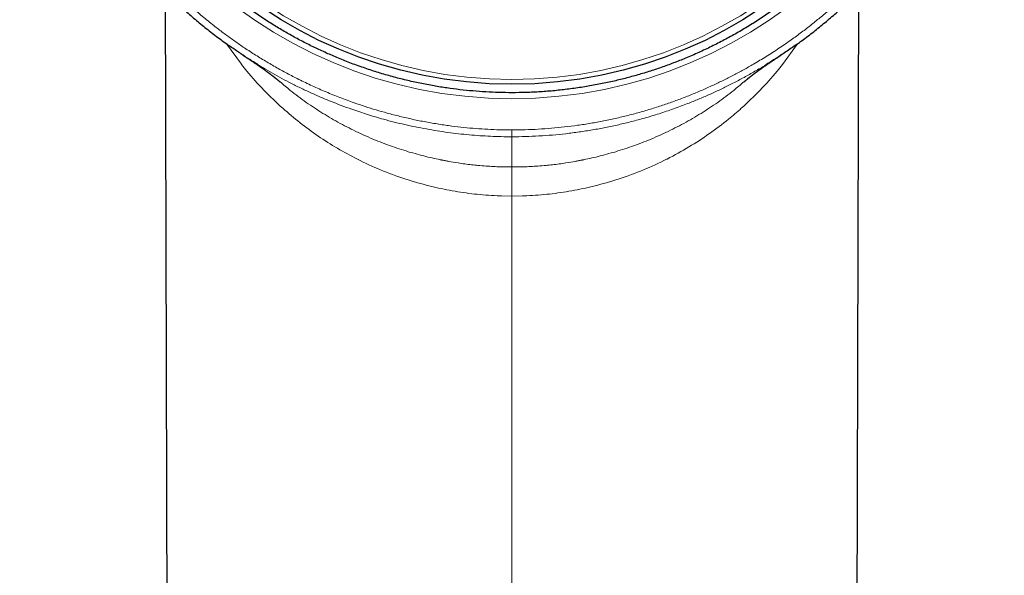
# Model space of a CAD drawing. Header units: millimetres. Extents: x 8 to 869, y 12 to 834.
# Tile 81 of 217: x 336 to 372, y 782 to 802. Entities that reach past the tile are written whole.
import ezdxf

# ---------------------------------------------------------------- set-up
doc = ezdxf.new("R2010")
doc.units = ezdxf.units.MM

msp = doc.modelspace()

# ---------------------------------------------------------------- linework, layer by layer
at = {"color": 252, "linetype": 'Continuous', "lineweight": 0}
for p, q in [((343.924, 801.608), (344.462, 800.866)), ((364.66, 801.61), (364.121, 800.864)), ((354.291, 798.233), (354.291, 798.481)), ((353.913, 796.08), (354.291, 796.074)), ((354.669, 796.08), (354.291, 796.074)), ((354.291, 796.074), (354.291, 715.089)), ((354.834, 796.087), (354.669, 796.08))]:
    msp.add_line(p, q, dxfattribs=at)
at = {"color": 7, "linetype": 'Continuous', "lineweight": 30, "flags": 128}
for points in [[(341.697, 803.5), (341.803, 762.625), (341.971, 697.913)], [(366.612, 697.913), (366.779, 762.625), (366.885, 803.5)]]:
    msp.add_lwpolyline(points, dxfattribs=at)
at = {"color": 252, "linetype": 'Continuous', "lineweight": 0}
for radius in [16.698, 15.998]:
    msp.add_circle((354.291, 816.314), radius, dxfattribs=at)
at = {"color": 7, "linetype": 'Continuous', "lineweight": 30}
msp.add_circle((354.291, 816.314), 16.174, dxfattribs=at)
for points, knots in [([(354.291, 834.166), (354.233, 834.166), (354.088, 834.166), (353.857, 834.162), (353.595, 834.154), (353.334, 834.141), (353.073, 834.125), (352.811, 834.105), (352.55, 834.081), (352.289, 834.054), (352.028, 834.022), (351.767, 833.987), (351.506, 833.947), (351.245, 833.904), (350.986, 833.857), (350.727, 833.806), (350.469, 833.752), (350.211, 833.693), (349.955, 833.631), (349.699, 833.565), (349.444, 833.496), (349.191, 833.422), (348.94, 833.345), (348.689, 833.265), (348.44, 833.18), (348.192, 833.092), (347.946, 833.001), (347.702, 832.906), (347.459, 832.808), (347.218, 832.706), (346.977, 832.6), (346.738, 832.49), (346.501, 832.378), (346.266, 832.261), (346.033, 832.142), (345.801, 832.019), (345.571, 831.892), (345.343, 831.762), (345.116, 831.628), (344.892, 831.491), (344.668, 831.351), (344.447, 831.207), (344.227, 831.059), (344.009, 830.908), (343.793, 830.753), (343.579, 830.596), (343.369, 830.436), (343.161, 830.273), (342.956, 830.108), (342.754, 829.94), (342.555, 829.769), (342.358, 829.595), (342.164, 829.418), (341.973, 829.239), (341.785, 829.057), (341.599, 828.872), (341.415, 828.685), (341.235, 828.494), (341.057, 828.301), (340.882, 828.104), (340.709, 827.906), (340.54, 827.704), (340.373, 827.5), (340.21, 827.294), (340.049, 827.085), (339.891, 826.873), (339.736, 826.658), (339.583, 826.442), (339.434, 826.222), (339.289, 826.001), (339.146, 825.777), (339.007, 825.552), (338.871, 825.325), (338.739, 825.096), (338.61, 824.865), (338.485, 824.633), (338.364, 824.4), (338.246, 824.165), (338.132, 823.929), (338.021, 823.69), (337.914, 823.45), (337.81, 823.209), (337.71, 822.966), (337.614, 822.722), (337.521, 822.477), (337.432, 822.231), (337.347, 821.983), (337.265, 821.733), (337.186, 821.482), (337.112, 821.23), (337.04, 820.976), (336.973, 820.721), (336.909, 820.464), (336.849, 820.206), (336.793, 819.948), (336.74, 819.688), (336.691, 819.428), (336.646, 819.167), (336.605, 818.906), (336.568, 818.643), (336.534, 818.381), (336.505, 818.118), (336.479, 817.855), (336.457, 817.592), (336.44, 817.329), (336.426, 817.066), (336.415, 816.803), (336.409, 816.54), (336.407, 816.278), (336.408, 816.015), (336.414, 815.752), (336.423, 815.488), (336.436, 815.225), (336.453, 814.962), (336.474, 814.699), (336.499, 814.437), (336.527, 814.175), (336.56, 813.913), (336.596, 813.652), (336.636, 813.391), (336.68, 813.13), (336.728, 812.87), (336.78, 812.61), (336.836, 812.35), (336.895, 812.091), (336.959, 811.833), (337.025, 811.576), (337.096, 811.32), (337.17, 811.066), (337.248, 810.814), (337.329, 810.564), (337.414, 810.314), (337.503, 810.067), (337.595, 809.82), (337.69, 809.576), (337.79, 809.332), (337.893, 809.09), (337.999, 808.85), (338.109, 808.61), (338.223, 808.372), (338.341, 808.136), (338.462, 807.9), (338.586, 807.667), (338.714, 807.435), (338.846, 807.205), (338.981, 806.976), (339.12, 806.749), (339.262, 806.525), (339.407, 806.302), (339.554, 806.083), (339.706, 805.865), (339.86, 805.65), (340.017, 805.436), (340.178, 805.226), (340.341, 805.017), (340.508, 804.811), (340.677, 804.608), (340.85, 804.407), (341.025, 804.208), (341.203, 804.013), (341.384, 803.82), (341.567, 803.63), (341.754, 803.443), (341.943, 803.258), (342.134, 803.077), (342.329, 802.898), (342.526, 802.722), (342.725, 802.548), (342.928, 802.377), (343.134, 802.209), (343.342, 802.044), (343.553, 801.881), (343.766, 801.722), (343.918, 801.611), (344.001, 801.553), (344.011, 801.546)], [0, 0, 0, 0, 0.003828, 0.009596, 0.015345, 0.021127, 0.02691, 0.032695, 0.038484, 0.044279, 0.050082, 0.055895, 0.06172, 0.067547, 0.073371, 0.079193, 0.085014, 0.090837, 0.096663, 0.102493, 0.108326, 0.11413, 0.119938, 0.12575, 0.131559, 0.137363, 0.143156, 0.148934, 0.154696, 0.160493, 0.166296, 0.172093, 0.177885, 0.183674, 0.189462, 0.195252, 0.201043, 0.206839, 0.212641, 0.218451, 0.22427, 0.230101, 0.235946, 0.241806, 0.247678, 0.253529, 0.259362, 0.265183, 0.270993, 0.276795, 0.28259, 0.28838, 0.294166, 0.29995, 0.305734, 0.311519, 0.317307, 0.3231, 0.328898, 0.334705, 0.340522, 0.346325, 0.352126, 0.357939, 0.363764, 0.369599, 0.375441, 0.381288, 0.387138, 0.39299, 0.39884, 0.404687, 0.410529, 0.416364, 0.42219, 0.428005, 0.433808, 0.439599, 0.445395, 0.451197, 0.457002, 0.462804, 0.468599, 0.474384, 0.480156, 0.485918, 0.491722, 0.497527, 0.503333, 0.509143, 0.514958, 0.520781, 0.526613, 0.532457, 0.538305, 0.544148, 0.549989, 0.555829, 0.561671, 0.567515, 0.573363, 0.579209, 0.585031, 0.590852, 0.596669, 0.602483, 0.608291, 0.614093, 0.619887, 0.625674, 0.631489, 0.637308, 0.643125, 0.64894, 0.654754, 0.660569, 0.666386, 0.672205, 0.678029, 0.683857, 0.689691, 0.695533, 0.701383, 0.707243, 0.713114, 0.71899, 0.724851, 0.730697, 0.736531, 0.742355, 0.74817, 0.753978, 0.759782, 0.765583, 0.771384, 0.777184, 0.782988, 0.788795, 0.794608, 0.800428, 0.806259, 0.812103, 0.817938, 0.823779, 0.829634, 0.835498, 0.841366, 0.847233, 0.853091, 0.858936, 0.864775, 0.870628, 0.876476, 0.882321, 0.888164, 0.894008, 0.899854, 0.905704, 0.91155, 0.917386, 0.923218, 0.929045, 0.934872, 0.940698, 0.946526, 0.952359, 0.958186, 0.96402, 0.969875, 0.975744, 0.981619, 0.987491, 0.993352, 0.999194, 1, 1, 1, 1]), ([(364.625, 801.584), (364.674, 801.62), (364.796, 801.707), (364.987, 801.849), (365.198, 802.011), (365.407, 802.175), (365.612, 802.343), (365.815, 802.512), (366.015, 802.685), (366.213, 802.86), (366.407, 803.038), (366.599, 803.219), (366.788, 803.403), (366.975, 803.589), (367.159, 803.779), (367.34, 803.971), (367.518, 804.165), (367.694, 804.363), (367.867, 804.564), (368.038, 804.767), (368.205, 804.973), (368.37, 805.181), (368.531, 805.392), (368.69, 805.605), (368.845, 805.821), (368.998, 806.039), (369.146, 806.258), (369.292, 806.48), (369.434, 806.703), (369.573, 806.929), (369.708, 807.157), (369.84, 807.386), (369.969, 807.617), (370.094, 807.85), (370.216, 808.085), (370.334, 808.322), (370.449, 808.56), (370.56, 808.799), (370.668, 809.04), (370.771, 809.282), (370.871, 809.525), (370.968, 809.77), (371.061, 810.017), (371.15, 810.265), (371.236, 810.514), (371.318, 810.765), (371.397, 811.017), (371.472, 811.272), (371.543, 811.527), (371.611, 811.783), (371.675, 812.039), (371.735, 812.297), (371.791, 812.555), (371.844, 812.816), (371.892, 813.076), (371.937, 813.337), (371.978, 813.598), (372.015, 813.859), (372.049, 814.121), (372.078, 814.383), (372.104, 814.645), (372.125, 814.907), (372.143, 815.17), (372.157, 815.433), (372.167, 815.696), (372.173, 815.96), (372.175, 816.225), (372.174, 816.488), (372.168, 816.752), (372.159, 817.014), (372.145, 817.278), (372.128, 817.541), (372.107, 817.805), (372.082, 818.068), (372.054, 818.329), (372.021, 818.59), (371.985, 818.851), (371.945, 819.112), (371.901, 819.373), (371.853, 819.632), (371.801, 819.891), (371.746, 820.15), (371.687, 820.407), (371.623, 820.665), (371.557, 820.921), (371.486, 821.175), (371.412, 821.429), (371.334, 821.681), (371.252, 821.932), (371.167, 822.181), (371.078, 822.43), (370.986, 822.676), (370.89, 822.92), (370.791, 823.163), (370.688, 823.404), (370.581, 823.644), (370.471, 823.883), (370.357, 824.121), (370.24, 824.356), (370.12, 824.589), (369.996, 824.821), (369.868, 825.052), (369.737, 825.281), (369.602, 825.509), (369.464, 825.734), (369.323, 825.956), (369.179, 826.177), (369.032, 826.395), (368.881, 826.611), (368.727, 826.825), (368.57, 827.037), (368.41, 827.246), (368.247, 827.454), (368.08, 827.659), (367.91, 827.862), (367.737, 828.063), (367.562, 828.26), (367.384, 828.454), (367.204, 828.645), (367.021, 828.834), (366.835, 829.02), (366.647, 829.203), (366.456, 829.383), (366.263, 829.56), (366.067, 829.734), (365.868, 829.905), (365.666, 830.074), (365.461, 830.241), (365.254, 830.404), (365.044, 830.565), (364.832, 830.722), (364.619, 830.876), (364.402, 831.027), (364.183, 831.175), (363.962, 831.32), (363.739, 831.462), (363.514, 831.6), (363.287, 831.734), (363.059, 831.865), (362.83, 831.992), (362.598, 832.116), (362.365, 832.237), (362.13, 832.354), (361.893, 832.467), (361.655, 832.577), (361.415, 832.684), (361.173, 832.787), (360.929, 832.887), (360.684, 832.983), (360.438, 833.075), (360.191, 833.163), (359.943, 833.248), (359.692, 833.329), (359.44, 833.407), (359.188, 833.481), (358.934, 833.552), (358.68, 833.618), (358.425, 833.681), (358.169, 833.74), (357.911, 833.795), (357.652, 833.847), (357.393, 833.894), (357.133, 833.938), (356.873, 833.978), (356.611, 834.015), (356.349, 834.047), (356.087, 834.076), (355.825, 834.101), (355.562, 834.122), (355.3, 834.138), (355.037, 834.151), (354.775, 834.161), (354.526, 834.166), (354.365, 834.166), (354.291, 834.166)], [0, 0, 0, 0, 0.004009, 0.009913, 0.015796, 0.021665, 0.027523, 0.033371, 0.03921, 0.045044, 0.050873, 0.0567, 0.062526, 0.068353, 0.074182, 0.080016, 0.085856, 0.091704, 0.097563, 0.103425, 0.109276, 0.115143, 0.12102, 0.126902, 0.132782, 0.138655, 0.144514, 0.150358, 0.156221, 0.162077, 0.167927, 0.173775, 0.179621, 0.185468, 0.191317, 0.197168, 0.203005, 0.208835, 0.21466, 0.220481, 0.2263, 0.23212, 0.237941, 0.243766, 0.249577, 0.255412, 0.261265, 0.267127, 0.27299, 0.278844, 0.28468, 0.290489, 0.296376, 0.302247, 0.308106, 0.313952, 0.31979, 0.325619, 0.331443, 0.337263, 0.343081, 0.348899, 0.354718, 0.36054, 0.366367, 0.3722, 0.378042, 0.383899, 0.389691, 0.395499, 0.401327, 0.407168, 0.413014, 0.418852, 0.424674, 0.430472, 0.436295, 0.442134, 0.447971, 0.453807, 0.459645, 0.465484, 0.471328, 0.477178, 0.483032, 0.488877, 0.494713, 0.500545, 0.506372, 0.512198, 0.518024, 0.523853, 0.529631, 0.535416, 0.541219, 0.547035, 0.552855, 0.558672, 0.564477, 0.570263, 0.576065, 0.581923, 0.58777, 0.593608, 0.599437, 0.605262, 0.611082, 0.616901, 0.622719, 0.62854, 0.634363, 0.640191, 0.646026, 0.65187, 0.657725, 0.663592, 0.669424, 0.675227, 0.681034, 0.686843, 0.692651, 0.698456, 0.704256, 0.710049, 0.71584, 0.721639, 0.727457, 0.733288, 0.739125, 0.744964, 0.750795, 0.756614, 0.762421, 0.768291, 0.774145, 0.779986, 0.785815, 0.791634, 0.797445, 0.80325, 0.809051, 0.81485, 0.820648, 0.826447, 0.832249, 0.838056, 0.843869, 0.849691, 0.855525, 0.861304, 0.867098, 0.872911, 0.878735, 0.884563, 0.890386, 0.896194, 0.901982, 0.907793, 0.913619, 0.919442, 0.925264, 0.931087, 0.936912, 0.942741, 0.948576, 0.954416, 0.960246, 0.966068, 0.971883, 0.977695, 0.983505, 0.989314, 0.995124, 1, 1, 1, 1]), ([(370.771, 816.314), (370.769, 816.487), (370.766, 816.832), (370.741, 817.349), (370.7, 817.865), (370.643, 818.38), (370.57, 818.892), (370.481, 819.403), (370.379, 819.895), (370.266, 820.371), (370.142, 820.829), (370.006, 821.284), (369.856, 821.734), (369.694, 822.18), (369.513, 822.635), (369.313, 823.097), (369.093, 823.565), (368.857, 824.027), (368.608, 824.48), (368.344, 824.926), (368.067, 825.363), (367.784, 825.78), (367.497, 826.176), (367.208, 826.552), (366.908, 826.919), (366.597, 827.278), (366.276, 827.628), (365.935, 827.979), (365.574, 828.329), (365.191, 828.678), (364.797, 829.014), (364.393, 829.338), (363.979, 829.648), (363.555, 829.946), (363.135, 830.223), (362.718, 830.479), (362.307, 830.715), (361.889, 830.94), (361.464, 831.153), (361.034, 831.353), (360.585, 831.547), (360.117, 831.732), (359.63, 831.908), (359.138, 832.068), (358.64, 832.212), (358.139, 832.341), (357.633, 832.454), (357.139, 832.548), (356.656, 832.625), (356.185, 832.687), (355.713, 832.734), (355.24, 832.769), (354.766, 832.789), (354.277, 832.796), (353.773, 832.788), (353.256, 832.764), (352.74, 832.723), (352.225, 832.666), (351.713, 832.593), (351.203, 832.504), (350.71, 832.402), (350.234, 832.289), (349.776, 832.165), (349.321, 832.029), (348.871, 831.879), (348.425, 831.717), (347.97, 831.536), (347.508, 831.336), (347.04, 831.116), (346.579, 830.881), (346.125, 830.631), (345.679, 830.367), (345.242, 830.09), (344.826, 829.807), (344.43, 829.52), (344.053, 829.231), (343.686, 828.931), (343.327, 828.62), (342.977, 828.299), (342.626, 827.958), (342.276, 827.597), (341.928, 827.214), (341.591, 826.82), (341.268, 826.416), (340.957, 826.002), (340.659, 825.578), (340.383, 825.158), (340.127, 824.741), (339.89, 824.33), (339.665, 823.912), (339.452, 823.487), (339.252, 823.057), (339.058, 822.608), (338.873, 822.14), (338.697, 821.653), (338.537, 821.161), (338.393, 820.663), (338.264, 820.162), (338.151, 819.656), (338.057, 819.162), (337.98, 818.679), (337.919, 818.208), (337.871, 817.736), (337.837, 817.263), (337.816, 816.789), (337.809, 816.3), (337.817, 815.796), (337.841, 815.279), (337.882, 814.763), (337.939, 814.248), (338.012, 813.736), (338.101, 813.226), (338.203, 812.733), (338.316, 812.257), (338.44, 811.799), (338.576, 811.344), (338.726, 810.894), (338.889, 810.448), (339.069, 809.993), (339.269, 809.531), (339.49, 809.063), (339.725, 808.602), (339.974, 808.148), (340.238, 807.702), (340.515, 807.265), (340.798, 806.849), (341.085, 806.453), (341.374, 806.076), (341.675, 805.709), (341.985, 805.35), (342.306, 805), (342.647, 804.649), (343.008, 804.299), (343.391, 803.951), (343.785, 803.614), (344.189, 803.291), (344.603, 802.98), (345.027, 802.682), (345.447, 802.406), (345.864, 802.15), (346.275, 801.913), (346.693, 801.688), (347.118, 801.475), (347.548, 801.275), (347.997, 801.081), (348.465, 800.896), (348.952, 800.721), (349.445, 800.561), (349.942, 800.416), (350.443, 800.287), (350.949, 800.174), (351.443, 800.08), (351.926, 800.003), (352.397, 799.942), (352.869, 799.894), (353.342, 799.86), (353.816, 799.839), (354.305, 799.832), (354.809, 799.84), (355.326, 799.864), (355.842, 799.905), (356.357, 799.962), (356.869, 800.035), (357.38, 800.124), (357.872, 800.226), (358.348, 800.339), (358.806, 800.463), (359.261, 800.599), (359.711, 800.749), (360.157, 800.912), (360.612, 801.092), (361.074, 801.292), (361.542, 801.513), (362.004, 801.748), (362.457, 801.997), (362.903, 802.261), (363.34, 802.538), (363.757, 802.821), (364.153, 803.108), (364.529, 803.397), (364.896, 803.698), (365.255, 804.008), (365.605, 804.329), (365.956, 804.67), (366.306, 805.031), (366.655, 805.414), (366.991, 805.808), (367.315, 806.212), (367.625, 806.626), (367.923, 807.05), (368.2, 807.47), (368.456, 807.887), (368.692, 808.298), (368.917, 808.716), (369.13, 809.141), (369.33, 809.571), (369.524, 810.02), (369.709, 810.488), (369.885, 810.975), (370.045, 811.468), (370.189, 811.965), (370.318, 812.466), (370.431, 812.972), (370.525, 813.466), (370.602, 813.949), (370.664, 814.42), (370.711, 814.892), (370.745, 815.365), (370.767, 815.84), (370.769, 816.156), (370.771, 816.314)], [0, 0, 0, 0, 0.005, 0.01, 0.015, 0.0199999, 0.0249999, 0.0299999, 0.0349999, 0.0395832, 0.0441666, 0.0487499, 0.0533333, 0.0579166, 0.0625, 0.0675, 0.0725, 0.0775, 0.0824999, 0.0874999, 0.0924999, 0.0974999, 0.1020832, 0.1066666, 0.1112499, 0.1158333, 0.1204166, 0.125, 0.13, 0.135, 0.14, 0.1449999, 0.1499999, 0.1549999, 0.1599999, 0.1645832, 0.1691666, 0.1737499, 0.1783333, 0.1829166, 0.1875, 0.1925, 0.1975, 0.2025, 0.2074999, 0.2124999, 0.2174999, 0.2224999, 0.2270832, 0.2316666, 0.2362499, 0.2408333, 0.2454166, 0.25, 0.255, 0.26, 0.265, 0.2699999, 0.2749999, 0.2799999, 0.2849999, 0.2895832, 0.2941666, 0.2987499, 0.3033333, 0.3079166, 0.3125, 0.3175, 0.3225, 0.3275, 0.3324999, 0.3374999, 0.3424999, 0.3474999, 0.3520832, 0.3566666, 0.3612499, 0.3658333, 0.3704166, 0.375, 0.38, 0.385, 0.39, 0.3949999, 0.3999999, 0.4049999, 0.4099999, 0.4145832, 0.4191666, 0.4237499, 0.4283333, 0.4329166, 0.4375, 0.4425, 0.4475, 0.4525, 0.4574999, 0.4624999, 0.4674999, 0.4724999, 0.4770832, 0.4816666, 0.4862499, 0.4908333, 0.4954166, 0.5, 0.505, 0.51, 0.515, 0.5199999, 0.5249999, 0.5299999, 0.5349999, 0.5395832, 0.5441666, 0.5487499, 0.5533333, 0.5579166, 0.5625, 0.5675, 0.5725, 0.5775, 0.5824999, 0.5874999, 0.5924999, 0.5974999, 0.6020832, 0.6066666, 0.6112499, 0.6158333, 0.6204166, 0.625, 0.63, 0.635, 0.64, 0.6449999, 0.6499999, 0.6549999, 0.6599999, 0.6645832, 0.6691666, 0.6737499, 0.6783333, 0.6829166, 0.6875, 0.6925, 0.6975, 0.7025, 0.7074999, 0.7124999, 0.7174999, 0.7224999, 0.7270832, 0.7316666, 0.7362499, 0.7408333, 0.7454166, 0.75, 0.755, 0.76, 0.765, 0.7699999, 0.7749999, 0.7799999, 0.7849999, 0.7895832, 0.7941666, 0.7987499, 0.8033333, 0.8079166, 0.8125, 0.8175, 0.8225, 0.8275, 0.8324999, 0.8374999, 0.8424999, 0.8474999, 0.8520832, 0.8566666, 0.8612499, 0.8658333, 0.8704166, 0.875, 0.88, 0.885, 0.89, 0.8949999, 0.8999999, 0.9049999, 0.9099999, 0.9145832, 0.9191666, 0.9237499, 0.9283333, 0.9329166, 0.9375, 0.9425, 0.9475, 0.9525, 0.9574999, 0.9624999, 0.9674999, 0.9724999, 0.9770832, 0.9816666, 0.9862499, 0.9908333, 0.9954166, 1, 1, 1, 1]), ([(345.065, 800.852), (344.991, 800.896), (344.808, 801.008), (344.519, 801.196), (344.241, 801.383), (344.074, 801.503), (344.012, 801.548)], [0, 0, 0, 0, 0.203508, 0.510953, 0.818363, 1, 1, 1, 1]), ([(364.625, 801.585), (364.61, 801.574), (364.468, 801.469), (364.191, 801.282), (363.836, 801.046), (363.606, 800.906), (363.512, 800.848)], [0, 0, 0, 0, 0.041665, 0.396058, 0.750451, 1, 1, 1, 1]), ([(344.517, 801.198), (344.525, 801.193), (344.542, 801.182), (344.566, 801.166), (344.589, 801.151), (344.607, 801.139), (344.623, 801.129), (344.637, 801.119), (344.65, 801.11), (344.665, 801.101), (344.68, 801.091), (344.7, 801.078), (344.725, 801.061), (344.756, 801.04), (344.787, 801.019), (344.819, 800.998), (344.853, 800.975), (344.891, 800.95), (344.931, 800.923), (344.97, 800.896), (345.006, 800.872), (345.039, 800.849), (345.069, 800.828), (345.097, 800.809), (345.122, 800.792), (345.147, 800.774), (345.172, 800.757), (345.197, 800.74), (345.219, 800.724), (345.239, 800.71), (345.258, 800.697), (345.276, 800.684), (345.295, 800.671), (345.313, 800.658), (345.329, 800.646), (345.345, 800.634), (345.362, 800.622), (345.379, 800.61), (345.395, 800.598), (345.411, 800.586), (345.426, 800.575), (345.44, 800.565), (345.454, 800.554), (345.468, 800.544), (345.482, 800.533), (345.494, 800.525), (345.503, 800.518), (345.51, 800.513), (345.517, 800.507), (345.526, 800.501), (345.535, 800.493), (345.545, 800.486), (345.555, 800.478), (345.565, 800.471), (345.573, 800.464), (345.581, 800.458), (345.589, 800.452), (345.596, 800.447), (345.603, 800.441), (345.611, 800.435), (345.619, 800.428), (345.628, 800.421), (345.638, 800.414), (345.646, 800.407), (345.653, 800.402), (345.659, 800.397), (345.665, 800.392), (345.672, 800.386), (345.68, 800.38), (345.689, 800.373), (345.697, 800.367), (345.703, 800.361), (345.71, 800.356), (345.717, 800.35), (345.725, 800.344), (345.734, 800.337), (345.742, 800.329), (345.752, 800.322), (345.761, 800.314), (345.77, 800.307), (345.778, 800.3), (345.785, 800.294), (345.791, 800.289), (345.797, 800.284), (345.804, 800.278), (345.812, 800.272), (345.821, 800.264), (345.829, 800.258), (345.836, 800.251), (345.843, 800.245), (345.851, 800.239), (345.859, 800.232), (345.865, 800.227), (345.869, 800.224), (345.87, 800.223)], [0, 0, 0, 0, 0.010136, 0.020792, 0.029999, 0.037752, 0.044049, 0.050187, 0.056354, 0.062948, 0.06997, 0.077422, 0.091804, 0.107517, 0.123737, 0.1402, 0.156908, 0.17858, 0.200661, 0.222666, 0.243511, 0.263151, 0.281577, 0.299001, 0.315942, 0.332838, 0.350412, 0.369763, 0.385974, 0.401373, 0.415676, 0.429986, 0.445306, 0.460725, 0.474838, 0.487851, 0.501865, 0.517135, 0.533019, 0.547313, 0.560483, 0.573199, 0.586488, 0.600115, 0.613721, 0.62659, 0.633641, 0.64006, 0.647131, 0.655466, 0.66507, 0.675604, 0.685723, 0.695018, 0.703484, 0.711305, 0.718776, 0.725995, 0.732965, 0.740482, 0.748992, 0.758625, 0.768794, 0.777695, 0.783807, 0.789243, 0.795542, 0.803, 0.811624, 0.820525, 0.828377, 0.83513, 0.840778, 0.84829, 0.856271, 0.864976, 0.87466, 0.88322, 0.892625, 0.902453, 0.911199, 0.917318, 0.922739, 0.92875, 0.93579, 0.943863, 0.952533, 0.960504, 0.96756, 0.973698, 0.981386, 0.988817, 0.996496, 1, 1, 1, 1]), ([(362.712, 800.223), (362.712, 800.223), (362.715, 800.225), (362.721, 800.23), (362.731, 800.238), (362.74, 800.246), (362.748, 800.253), (362.755, 800.259), (362.762, 800.265), (362.771, 800.272), (362.781, 800.281), (362.792, 800.29), (362.803, 800.299), (362.812, 800.307), (362.819, 800.313), (362.826, 800.318), (362.831, 800.322), (362.837, 800.327), (362.844, 800.333), (362.851, 800.339), (362.859, 800.345), (362.867, 800.352), (362.874, 800.358), (362.881, 800.363), (362.888, 800.369), (362.895, 800.374), (362.902, 800.38), (362.91, 800.386), (362.918, 800.393), (362.927, 800.4), (362.935, 800.406), (362.943, 800.412), (362.949, 800.417), (362.955, 800.422), (362.96, 800.426), (362.966, 800.43), (362.971, 800.435), (362.978, 800.44), (362.985, 800.446), (362.994, 800.452), (363.002, 800.459), (363.01, 800.465), (363.019, 800.472), (363.029, 800.479), (363.039, 800.487), (363.047, 800.493), (363.053, 800.497), (363.057, 800.501), (363.062, 800.504), (363.067, 800.509), (363.074, 800.514), (363.082, 800.52), (363.09, 800.526), (363.098, 800.532), (363.105, 800.537), (363.11, 800.541), (363.116, 800.545), (363.121, 800.549), (363.128, 800.554), (363.136, 800.56), (363.145, 800.567), (363.153, 800.573), (363.16, 800.578), (363.166, 800.583), (363.172, 800.587), (363.177, 800.591), (363.184, 800.595), (363.191, 800.601), (363.199, 800.606), (363.207, 800.612), (363.214, 800.618), (363.22, 800.622), (363.226, 800.626), (363.231, 800.63), (363.236, 800.634), (363.243, 800.638), (363.25, 800.644), (363.259, 800.65), (363.268, 800.656), (363.277, 800.663), (363.287, 800.67), (363.296, 800.677), (363.304, 800.682), (363.312, 800.688), (363.321, 800.694), (363.332, 800.702), (363.345, 800.711), (363.36, 800.722), (363.378, 800.734), (363.395, 800.747), (363.412, 800.759), (363.429, 800.77), (363.451, 800.786), (363.478, 800.804), (363.506, 800.823), (363.528, 800.839), (363.545, 800.85), (363.564, 800.864), (363.586, 800.878), (363.61, 800.894), (363.633, 800.911), (363.657, 800.927), (363.681, 800.942), (363.705, 800.959), (363.731, 800.976), (363.757, 800.994), (363.785, 801.012), (363.813, 801.031), (363.842, 801.05), (363.868, 801.068), (363.89, 801.083), (363.908, 801.095), (363.923, 801.105), (363.937, 801.114), (363.955, 801.125), (363.976, 801.14), (364.001, 801.156), (364.029, 801.175), (364.052, 801.19), (364.064, 801.198), (364.066, 801.199)], [0, 0, 0, 0, 0.00012, 0.008772, 0.017731, 0.027171, 0.035147, 0.041702, 0.048302, 0.055723, 0.066615, 0.078277, 0.090562, 0.098494, 0.105638, 0.111912, 0.117326, 0.122981, 0.129669, 0.136918, 0.145077, 0.153517, 0.161058, 0.167676, 0.174784, 0.181121, 0.188205, 0.19608, 0.20461, 0.213608, 0.223071, 0.230041, 0.236585, 0.242541, 0.247912, 0.252801, 0.258299, 0.264695, 0.272762, 0.281666, 0.290204, 0.298215, 0.305702, 0.317021, 0.326966, 0.3357, 0.340285, 0.344456, 0.348918, 0.354465, 0.361225, 0.3691, 0.377498, 0.38492, 0.391295, 0.396541, 0.401075, 0.406407, 0.412753, 0.420268, 0.428706, 0.436534, 0.4433, 0.449009, 0.453715, 0.458846, 0.464389, 0.470796, 0.478066, 0.485602, 0.492229, 0.49792, 0.502678, 0.506579, 0.511085, 0.516491, 0.522793, 0.529988, 0.538006, 0.545764, 0.554223, 0.561758, 0.568374, 0.574186, 0.580373, 0.589513, 0.599824, 0.611078, 0.625611, 0.638827, 0.650859, 0.66263, 0.674329, 0.696898, 0.718528, 0.728618, 0.739098, 0.750599, 0.763117, 0.776646, 0.791181, 0.803304, 0.81604, 0.829388, 0.843344, 0.857362, 0.870444, 0.886752, 0.901305, 0.914115, 0.925194, 0.934552, 0.939183, 0.945256, 0.95281, 0.961843, 0.972351, 0.98433, 0.997775, 1, 1, 1, 1])]:
    msp.add_open_spline(points, degree=3, knots=knots, dxfattribs=at)
at = {"color": 252, "linetype": 'Continuous', "lineweight": 0}
for points, knots in [([(354.291, 833.915), (354.126, 833.913), (353.797, 833.91), (353.302, 833.889), (352.809, 833.854), (352.316, 833.805), (351.824, 833.742), (351.331, 833.665), (350.84, 833.574), (350.35, 833.469), (349.864, 833.35), (349.405, 833.224), (348.973, 833.093), (348.568, 832.959), (348.146, 832.808), (347.71, 832.64), (347.26, 832.451), (346.815, 832.25), (346.377, 832.036), (345.957, 831.817), (345.555, 831.594), (345.17, 831.368), (344.792, 831.132), (344.42, 830.887), (344.066, 830.64), (343.729, 830.394), (343.41, 830.149), (343.076, 829.881), (342.73, 829.588), (342.373, 829.269), (342.024, 828.941), (341.685, 828.603), (341.357, 828.258), (341.041, 827.906), (340.736, 827.548), (340.44, 827.182), (340.154, 826.809), (339.899, 826.456), (339.672, 826.125), (339.448, 825.785), (339.21, 825.404), (338.962, 824.982), (338.745, 824.588), (338.557, 824.225), (338.389, 823.883), (338.223, 823.528), (338.061, 823.157), (337.898, 822.76), (337.736, 822.334), (337.577, 821.88), (337.43, 821.422), (337.296, 820.96), (337.175, 820.498), (337.068, 820.035), (336.973, 819.573), (336.89, 819.108), (336.82, 818.64), (336.762, 818.168), (336.716, 817.691), (336.684, 817.222), (336.665, 816.763), (336.658, 816.315), (336.662, 815.868), (336.678, 815.39), (336.71, 814.884), (336.76, 814.348), (336.826, 813.813), (336.908, 813.28), (337.007, 812.748), (337.117, 812.238), (337.238, 811.749), (337.364, 811.293), (337.499, 810.852), (337.641, 810.425), (337.794, 810.002), (337.968, 809.555), (338.167, 809.085), (338.393, 808.594), (338.634, 808.109), (338.891, 807.631), (339.162, 807.161), (339.436, 806.715), (339.713, 806.294), (339.983, 805.907), (340.256, 805.536), (340.531, 805.182), (340.814, 804.834), (341.126, 804.471), (341.468, 804.094), (341.843, 803.707), (342.229, 803.33), (342.628, 802.964), (343.038, 802.61), (343.427, 802.295), (343.793, 802.014), (344.132, 801.767), (344.492, 801.516), (344.876, 801.263), (345.283, 801.01), (345.696, 800.768), (346.116, 800.537), (346.562, 800.307), (347.034, 800.081), (347.535, 799.86), (348.041, 799.654), (348.514, 799.48), (348.952, 799.332), (349.353, 799.207), (349.776, 799.086), (350.221, 798.971), (350.689, 798.864), (351.159, 798.769), (351.632, 798.688), (352.093, 798.622), (352.542, 798.57), (352.978, 798.53), (353.415, 798.502), (353.853, 798.484), (354.145, 798.482), (354.291, 798.481)], [0, 0, 0, 0, 0.0089097, 0.0178246, 0.0267414, 0.0356565, 0.0445663, 0.0535765, 0.0625922, 0.0716096, 0.0806252, 0.0896354, 0.0973328, 0.1050314, 0.1127287, 0.121516, 0.1303083, 0.1391025, 0.1478949, 0.1566822, 0.1647119, 0.1727453, 0.1807801, 0.1888136, 0.1968432, 0.204097, 0.2113517, 0.2186055, 0.22723, 0.2358593, 0.2444902, 0.2531194, 0.2617438, 0.270214, 0.2786886, 0.2871648, 0.2956395, 0.3041098, 0.3107112, 0.3173126, 0.3261402, 0.3349695, 0.3437971, 0.3504383, 0.3570795, 0.3643631, 0.3716476, 0.3789311, 0.3875921, 0.396258, 0.4049255, 0.4135915, 0.4222526, 0.4307584, 0.4392687, 0.4477805, 0.4562908, 0.4647966, 0.4734928, 0.4821889, 0.4902514, 0.4983165, 0.5063815, 0.514444, 0.5241336, 0.5338256, 0.5435153, 0.553254, 0.5629949, 0.5727336, 0.5814717, 0.5902099, 0.5983112, 0.6064152, 0.6145191, 0.6226204, 0.6323576, 0.642097, 0.6518342, 0.6616215, 0.6714111, 0.6811985, 0.689916, 0.6986336, 0.7067147, 0.7147984, 0.7228821, 0.7309632, 0.7406733, 0.7503855, 0.7600955, 0.7698535, 0.7796137, 0.7893716, 0.7969369, 0.8045031, 0.8120683, 0.8206972, 0.8293307, 0.8379657, 0.8465992, 0.855228, 0.8650744, 0.8749256, 0.8847768, 0.8946232, 0.9021912, 0.9097602, 0.9173282, 0.9259652, 0.9346072, 0.9432507, 0.9518926, 0.9605295, 0.9684211, 0.9763165, 0.9842132, 0.9921086, 1, 1, 1, 1]), ([(354.291, 798.481), (354.45, 798.482), (354.769, 798.485), (355.247, 798.506), (355.725, 798.54), (356.201, 798.587), (356.677, 798.647), (357.153, 798.721), (357.629, 798.809), (358.102, 798.91), (358.572, 799.023), (359.033, 799.149), (359.485, 799.285), (359.922, 799.429), (360.349, 799.582), (360.766, 799.744), (361.179, 799.917), (361.578, 800.096), (361.963, 800.28), (362.335, 800.469), (362.703, 800.666), (363.102, 800.892), (363.531, 801.151), (363.988, 801.446), (364.414, 801.739), (364.81, 802.029), (365.172, 802.309), (365.523, 802.594), (365.862, 802.884), (366.193, 803.182), (366.509, 803.481), (366.811, 803.781), (367.099, 804.08), (367.379, 804.386), (367.68, 804.73), (367.999, 805.114), (368.331, 805.541), (368.635, 805.956), (368.913, 806.359), (369.162, 806.742), (369.399, 807.126), (369.623, 807.511), (369.837, 807.901), (370.037, 808.287), (370.223, 808.668), (370.396, 809.045), (370.56, 809.426), (370.73, 809.849), (370.903, 810.316), (371.076, 810.827), (371.225, 811.319), (371.354, 811.79), (371.463, 812.234), (371.559, 812.674), (371.643, 813.11), (371.717, 813.548), (371.778, 813.978), (371.827, 814.398), (371.865, 814.81), (371.894, 815.223), (371.916, 815.678), (371.925, 816.175), (371.919, 816.714), (371.899, 817.212), (371.867, 817.668), (371.829, 818.083), (371.778, 818.519), (371.713, 818.977), (371.631, 819.455), (371.537, 819.931), (371.43, 820.404), (371.312, 820.865), (371.184, 821.315), (371.048, 821.752), (370.9, 822.187), (370.74, 822.617), (370.575, 823.029), (370.405, 823.424), (370.233, 823.801), (370.041, 824.195), (369.829, 824.604), (369.594, 825.026), (369.349, 825.442), (369.092, 825.852), (368.829, 826.247), (368.561, 826.627), (368.288, 826.994), (368.006, 827.353), (367.714, 827.706), (367.407, 828.057), (367.084, 828.408), (366.745, 828.757), (366.395, 829.097), (366.034, 829.428), (365.664, 829.75), (365.305, 830.045), (364.958, 830.315), (364.625, 830.562), (364.268, 830.814), (363.886, 831.07), (363.478, 831.328), (363.063, 831.574), (362.642, 831.809), (362.222, 832.028), (361.804, 832.232), (361.389, 832.421), (360.969, 832.6), (360.545, 832.768), (360.129, 832.919), (359.723, 833.056), (359.327, 833.179), (358.907, 833.299), (358.462, 833.414), (357.992, 833.522), (357.519, 833.617), (357.043, 833.699), (356.575, 833.767), (356.113, 833.821), (355.659, 833.863), (355.203, 833.892), (354.747, 833.911), (354.443, 833.913), (354.291, 833.915)], [0, 0, 0, 0, 0.008617, 0.01724, 0.025864, 0.034486, 0.043104, 0.051811, 0.060523, 0.069237, 0.07795, 0.086657, 0.095061, 0.103464, 0.111525, 0.119588, 0.127652, 0.135713, 0.143227, 0.150744, 0.158261, 0.165775, 0.175563, 0.185352, 0.195139, 0.203509, 0.21188, 0.219906, 0.227935, 0.235964, 0.243991, 0.251471, 0.258953, 0.266435, 0.273915, 0.283655, 0.293397, 0.303137, 0.311492, 0.319848, 0.327861, 0.335876, 0.343891, 0.351903, 0.35937, 0.366839, 0.374308, 0.381775, 0.391499, 0.401224, 0.410948, 0.41929, 0.427631, 0.435631, 0.443633, 0.451634, 0.459634, 0.467088, 0.474545, 0.482001, 0.489455, 0.499162, 0.508871, 0.518578, 0.526085, 0.533594, 0.541101, 0.549835, 0.558573, 0.567313, 0.576052, 0.584786, 0.593047, 0.601312, 0.609579, 0.617844, 0.626105, 0.633586, 0.641067, 0.648548, 0.657251, 0.665959, 0.674668, 0.683376, 0.692079, 0.700311, 0.708547, 0.716784, 0.725019, 0.733251, 0.742022, 0.750795, 0.759567, 0.7684, 0.777234, 0.786067, 0.793536, 0.801005, 0.808474, 0.817162, 0.825855, 0.834549, 0.843242, 0.851931, 0.860149, 0.868371, 0.876595, 0.884817, 0.893035, 0.900503, 0.907972, 0.91544, 0.924128, 0.932821, 0.941516, 0.950209, 0.958897, 0.967115, 0.975337, 0.98356, 0.991782, 1, 1, 1, 1]), ([(344.461, 800.864), (344.527, 800.782), (344.784, 800.463), (345.266, 799.92), (345.73, 799.485), (345.962, 799.267)], [0, 0, 0, 0, 0.147728, 0.573869, 1, 1, 1, 1]), ([(354.291, 798.233), (354.162, 798.234), (353.903, 798.236), (353.515, 798.25), (353.127, 798.271), (352.739, 798.302), (352.351, 798.341), (351.962, 798.39), (351.571, 798.447), (351.18, 798.514), (350.79, 798.589), (350.401, 798.673), (350.013, 798.766), (349.658, 798.86), (349.337, 798.952), (349.047, 799.04), (348.758, 799.133), (348.436, 799.243), (348.082, 799.372), (347.697, 799.523), (347.314, 799.682), (346.935, 799.851), (346.559, 800.029), (346.196, 800.212), (345.846, 800.397), (345.509, 800.586), (345.248, 800.738), (345.102, 800.829), (345.065, 800.852)], [0, 0, 0, 0, 0.039956, 0.079917, 0.119874, 0.160012, 0.200155, 0.240293, 0.281156, 0.322023, 0.362886, 0.403935, 0.44499, 0.48604, 0.517222, 0.548403, 0.579621, 0.610839, 0.653441, 0.696049, 0.738651, 0.781462, 0.824279, 0.867091, 0.90689, 0.946694, 0.986493, 1, 1, 1, 1]), ([(363.512, 800.848), (363.478, 800.827), (363.315, 800.726), (363.018, 800.555), (362.621, 800.335), (362.227, 800.131), (361.838, 799.94), (361.454, 799.764), (361.065, 799.596), (360.633, 799.422), (360.157, 799.245), (359.635, 799.069), (359.128, 798.916), (358.639, 798.783), (358.167, 798.669), (357.692, 798.568), (357.215, 798.48), (356.734, 798.405), (356.249, 798.343), (355.761, 798.294), (355.271, 798.259), (354.781, 798.237), (354.454, 798.235), (354.291, 798.233)], [0, 0, 0, 0, 0.012424, 0.059187, 0.105949, 0.152697, 0.196271, 0.239858, 0.283444, 0.327019, 0.383775, 0.440545, 0.497301, 0.547294, 0.597316, 0.647347, 0.697368, 0.747361, 0.797869, 0.848407, 0.898955, 0.949493, 1, 1, 1, 1]), ([(364.121, 800.864), (364.055, 800.782), (363.798, 800.463), (363.317, 799.92), (362.852, 799.485), (362.62, 799.267)], [0, 0, 0, 0, 0.147728, 0.573869, 1, 1, 1, 1]), ([(348.698, 798.39), (348.48, 798.497), (348.04, 798.714), (347.414, 799.081), (346.81, 799.482), (346.293, 799.865), (345.993, 800.122), (345.873, 800.226)], [0, 0, 0, 0, 0.2077317, 0.4190604, 0.6341616, 0.8530774, 1, 1, 1, 1]), ([(359.884, 798.39), (360.102, 798.497), (360.542, 798.714), (361.168, 799.081), (361.772, 799.482), (362.289, 799.865), (362.589, 800.122), (362.709, 800.226)], [0, 0, 0, 0, 0.207732, 0.419061, 0.634163, 0.853079, 1, 1, 1, 1]), ([(345.963, 799.268), (346.169, 799.091), (346.577, 798.738), (347.244, 798.254), (347.937, 797.808), (348.432, 797.546), (348.677, 797.416)], [0, 0, 0, 0, 0.257374, 0.509732, 0.757191, 1, 1, 1, 1]), ([(362.62, 799.267), (362.467, 799.134), (362.1, 798.816), (361.471, 798.343), (360.728, 797.857), (360.192, 797.559), (359.912, 797.417), (359.906, 797.414)], [0, 0, 0, 0, 0.192131, 0.459503, 0.726818, 0.994037, 1, 1, 1, 1]), ([(354.291, 797.134), (354.224, 797.135), (354.083, 797.135), (353.858, 797.141), (353.611, 797.151), (353.34, 797.168), (353.076, 797.19), (352.821, 797.216), (352.579, 797.246), (352.296, 797.287), (352.08, 797.323), (351.935, 797.349), (351.894, 797.357), (351.853, 797.365), (351.811, 797.373), (351.769, 797.381), (351.727, 797.389), (351.6, 797.415), (351.385, 797.461), (351.08, 797.535), (350.763, 797.62), (350.436, 797.716), (350.102, 797.824), (349.759, 797.944), (349.411, 798.078), (349.054, 798.226), (348.818, 798.335), (348.698, 798.39)], [0, 0, 0, 0, 0.033828, 0.071604, 0.113347, 0.159087, 0.208866, 0.247969, 0.289302, 0.332895, 0.393951, 0.401058, 0.408216, 0.415426, 0.422688, 0.430002, 0.437368, 0.444786, 0.496492, 0.550697, 0.607457, 0.666832, 0.728888, 0.792512, 0.858857, 0.927993, 1, 1, 1, 1]), ([(354.291, 797.134), (354.358, 797.135), (354.5, 797.135), (354.724, 797.141), (354.971, 797.151), (355.242, 797.168), (355.506, 797.19), (355.761, 797.216), (356.003, 797.246), (356.287, 797.287), (356.502, 797.323), (356.647, 797.349), (356.688, 797.357), (356.729, 797.365), (356.771, 797.373), (356.813, 797.381), (356.855, 797.389), (356.982, 797.415), (357.197, 797.461), (357.502, 797.535), (357.819, 797.62), (358.146, 797.716), (358.481, 797.824), (358.823, 797.944), (359.171, 798.078), (359.528, 798.226), (359.764, 798.335), (359.884, 798.39)], [0, 0, 0, 0, 0.033828, 0.071604, 0.113347, 0.159087, 0.208866, 0.247969, 0.289302, 0.332895, 0.393951, 0.401058, 0.408216, 0.415426, 0.422688, 0.430002, 0.437368, 0.444786, 0.496491, 0.550697, 0.607457, 0.666832, 0.728888, 0.792512, 0.858857, 0.927993, 1, 1, 1, 1]), ([(354.291, 797.132), (354.291, 797.184), (354.291, 797.289), (354.291, 797.436), (354.291, 797.577), (354.291, 797.713), (354.291, 797.845), (354.291, 798.018), (354.291, 798.147), (354.291, 798.233)], [0, 0, 0, 0, 0.124959, 0.249919, 0.374911, 0.499903, 0.624914, 0.749942, 1, 1, 1, 1]), ([(348.676, 797.414), (348.953, 797.282), (349.507, 797.017), (350.398, 796.691), (351.271, 796.441), (352.119, 796.262), (352.927, 796.141), (353.475, 796.105), (353.749, 796.087)], [0, 0, 0, 0, 0.182548, 0.365069, 0.547588, 0.698464, 0.84928, 1, 1, 1, 1]), ([(359.906, 797.414), (359.629, 797.282), (359.075, 797.017), (358.185, 796.691), (357.311, 796.441), (356.463, 796.262), (355.655, 796.141), (355.107, 796.105), (354.834, 796.087)], [0, 0, 0, 0, 0.182548, 0.365069, 0.547588, 0.698464, 0.84928, 1, 1, 1, 1]), ([(354.291, 797.134), (354.291, 797.13), (354.291, 797.122), (354.291, 797.104), (354.291, 797.081), (354.291, 797.054), (354.291, 797.023), (354.291, 796.988), (354.291, 796.95), (354.291, 796.902), (354.291, 796.846), (354.291, 796.779), (354.291, 796.707), (354.291, 796.623), (354.291, 796.525), (354.291, 796.413), (354.291, 796.298), (354.291, 796.185), (354.291, 796.11), (354.291, 796.075)], [0, 0, 0, 0, 0.041231, 0.08276, 0.125241, 0.168053, 0.20935, 0.250918, 0.293262, 0.335842, 0.394821, 0.454267, 0.51496, 0.575997, 0.660806, 0.746259, 0.83351, 0.921303, 1, 1, 1, 1]), ([(353.749, 796.087), (353.776, 796.085), (353.831, 796.083), (353.886, 796.081), (353.913, 796.08)], [0, 0, 0, 0, 0.500132, 1, 1, 1, 1])]:
    msp.add_open_spline(points, degree=3, knots=knots, dxfattribs=at)

doc.saveas('drawing.dxf')
